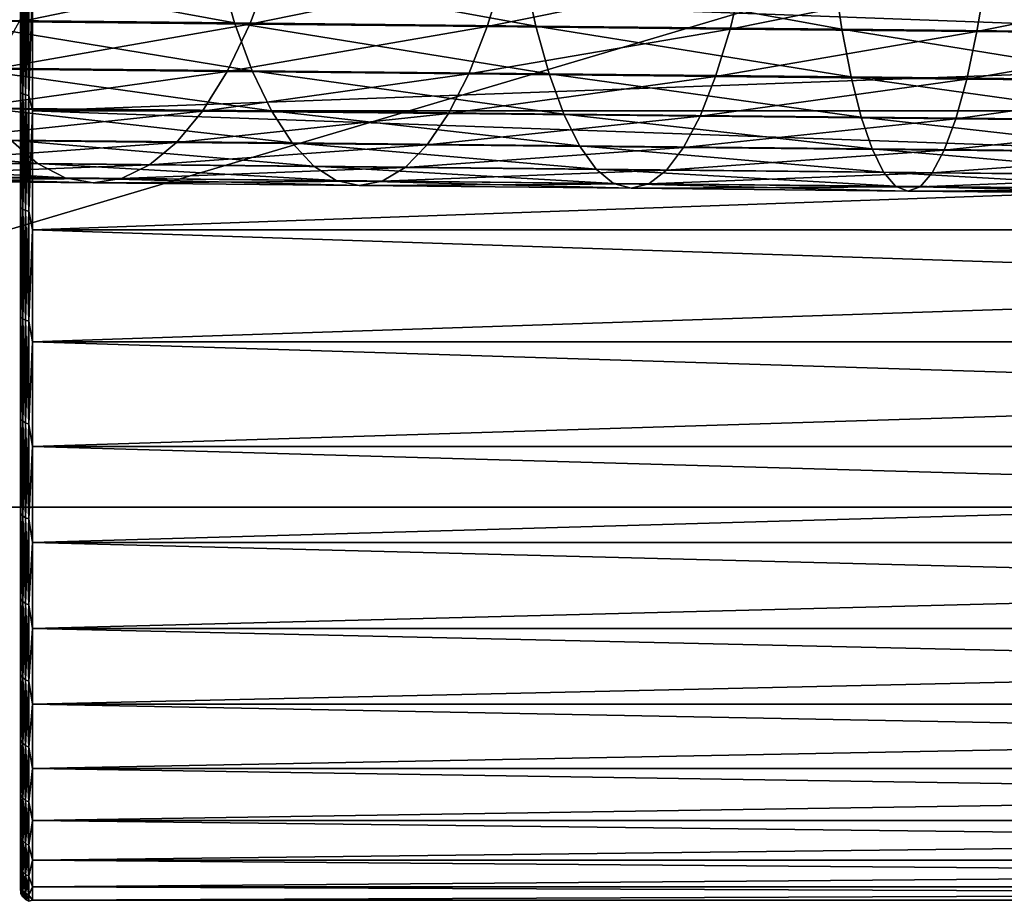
# Model space of a CAD drawing. Header units: metres. Extents: x -22 to 237, y -22 to 22.
# Tile 16 of 80: x 36 to 52, y -21 to -7. Entities that reach past the tile are written whole.
import ezdxf

# ---------------------------------------------------------------- set-up
doc = ezdxf.new("R2010")
doc.units = ezdxf.units.M
doc.layers.add('solid_KKK', color=7, linetype='CONTINUOUS')

msp = doc.modelspace()

# ---------------------------------------------------------------- linework, layer by layer
at = {"layer": 'solid_KKK'}
for points in [[(120.987495, -15, 265.399994), (120.987495, 15, 265.399994), (19.974985, 15, 265.399994)], [(120.987495, -15, 265.399994), (19.974985, 15, 265.399994), (19.974985, -15, 265.399994)], [(19.974985, -15, 250.300003), (19.974985, 15, 250.300003), (120.987495, 15, 250.300003)], [(19.974985, -15, 250.300003), (120.987495, 15, 250.300003), (120.987495, -15, 250.300003)], [(35.924728, -6.118656, 617.546265), (35.528294, -7.011661, 618.356384), (31.856308, -6.973709, 616.437317)], [(39.076649, -7.030714, 634.687256), (38.818638, -6.128703, 635.542053), (33.912357, -6.078143, 633.813354)], [(34.230656, -6.980775, 632.979797), (39.076649, -7.030714, 634.687256), (33.912357, -6.078143, 633.813354)], [(35.924728, -6.118656, 617.546265), (39.665462, -6.157259, 619.172852), (35.528294, -7.011661, 618.356384)], [(39.665462, -6.157259, 619.172852), (39.327812, -7.050872, 620.008545), (35.528294, -7.011661, 618.356384)], [(44.032104, -7.081711, 636.044678), (43.835739, -6.180335, 636.916382), (38.818638, -6.128703, 635.542053)], [(39.076649, -7.030714, 634.687256), (44.032104, -7.081711, 636.044678), (38.818638, -6.128703, 635.542053)], [(39.665462, -6.157259, 619.172852), (43.512699, -6.196906, 620.528442), (39.327812, -7.050872, 620.008545)], [(35.559788, -8.174809, 171.735733), (35.559788, -6.201004, 172.441971), (35.549999, -6.367672, 172.325912)], [(35.559788, -6.201004, 131.558029), (35.559788, -8.174809, 132.264267), (35.549999, -6.367647, 131.674088)], [(35.588234, -6.217204, 172.495377), (35.559788, -6.201004, 172.441971), (35.559788, -8.174809, 171.735733)], [(35.588234, -8.196164, 132.212708), (35.559788, -8.174809, 132.264267), (35.559788, -6.201004, 131.558029)], [(35.588234, -6.217204, 131.504623), (35.588234, -8.196164, 132.212708), (35.559788, -6.201004, 131.558029)], [(35.588234, -8.196164, 171.787292), (35.588234, -6.217204, 172.495377), (35.559788, -8.174809, 171.735733)], [(35.632545, -6.230054, 172.537735), (35.588234, -6.217204, 172.495377), (35.588234, -8.196164, 171.787292)], [(35.632545, -8.213105, 132.171814), (35.588234, -8.196164, 132.212708), (35.588234, -6.217204, 131.504623)], [(35.632545, -6.230054, 131.462265), (35.632545, -8.213105, 132.171814), (35.588234, -6.217204, 131.504623)], [(35.632545, -8.213105, 171.828186), (35.632545, -6.230054, 172.537735), (35.588234, -8.196164, 171.787292)], [(35.688377, -6.238296, 172.564911), (35.632545, -6.230054, 172.537735), (35.632545, -8.213105, 171.828186)], [(35.688377, -8.22397, 132.145584), (35.632545, -8.213105, 132.171814), (35.632545, -6.230054, 131.462265)], [(35.688377, -6.238296, 131.435089), (35.688377, -8.22397, 132.145584), (35.632545, -6.230054, 131.462265)], [(35.688377, -8.22397, 171.854416), (35.688377, -6.238296, 172.564911), (35.632545, -8.213105, 171.828186)], [(35.688377, -6.238296, 131.435089), (35.75, -6.436306, 131.486008), (35.688377, -8.22397, 132.145584)], [(35.688377, -8.22397, 171.854416), (35.75, -6.436306, 172.513992), (35.688377, -6.238296, 172.564911)], [(43.512699, -6.196906, 620.528442), (43.235512, -7.091141, 621.385437), (39.327812, -7.050872, 620.008545)], [(43.512699, -6.196906, 620.528442), (47.446838, -6.237393, 621.606079), (43.235512, -7.091141, 621.385437)], [(47.446838, -6.237393, 621.606079), (47.23148, -7.132264, 622.47998), (43.235512, -7.091141, 621.385437)], [(49.071766, -7.133507, 637.045105), (48.938095, -6.232775, 637.92926), (43.835739, -6.180335, 636.916382)], [(44.032104, -7.081711, 636.044678), (49.071766, -7.133507, 637.045105), (43.835739, -6.180335, 636.916382)], [(47.446838, -6.237393, 621.606079), (51.447826, -6.278513, 622.40033), (47.23148, -7.132264, 622.47998)], [(51.447826, -6.278513, 622.40033), (51.295345, -7.174031, 623.286743), (47.23148, -7.132264, 622.47998)], [(54.169952, -7.185838, 637.683411), (54.099705, -6.285757, 638.5755), (48.938095, -6.232775, 637.92926)], [(49.071766, -7.133507, 637.045105), (54.169952, -7.185838, 637.683411), (48.938095, -6.232775, 637.92926)], [(51.447826, -6.278513, 622.40033), (55.495277, -6.320059, 622.907104), (51.295345, -7.174031, 623.286743)], [(55.495277, -6.320059, 622.907104), (55.406406, -7.216229, 623.801453), (51.295345, -7.174031, 623.286743)], [(35.549999, -6.367647, 131.674088), (35.549999, -8.391466, 132.422638), (35.549999, -6.367672, 172.325912)], [(35.559788, -8.174809, 132.264267), (35.549999, -8.391466, 132.422638), (35.549999, -6.367647, 131.674088)], [(35.549999, -8.391466, 132.422638), (35.549999, -8.391486, 171.577362), (35.549999, -6.367672, 172.325912)], [(35.559788, -8.174809, 171.735733), (35.549999, -6.367672, 172.325912), (35.549999, -8.391486, 171.577362)], [(35.688377, -8.22397, 132.145584), (35.75, -6.436306, 131.486008), (35.75, -8.47865, 132.242401)], [(35.688377, -8.22397, 171.854416), (35.75, -8.47865, 171.757599), (35.75, -6.436306, 172.513992)], [(91.050003, -8.478656, 132.242416), (35.75, -8.47865, 132.242401), (35.75, -6.436306, 131.486008)], [(91.050003, -6.436311, 131.486008), (91.050003, -8.478656, 132.242416), (35.75, -6.436306, 131.486008)], [(91.050003, -6.436311, 172.513992), (35.75, -6.436306, 172.513992), (35.75, -8.47865, 171.757599)], [(91.050003, -8.478656, 171.757584), (91.050003, -6.436311, 172.513992), (35.75, -8.47865, 171.757599)], [(39.366272, -7.818411, 633.735107), (39.076649, -7.030714, 634.687256), (34.230656, -6.980775, 632.979797)], [(34.587429, -7.769165, 632.05127), (39.366272, -7.818411, 633.735107), (34.230656, -6.980775, 632.979797)], [(35.528294, -7.011661, 618.356384), (39.327812, -7.050872, 620.008545), (35.089199, -7.78933, 619.25824)], [(39.327812, -7.050872, 620.008545), (38.954163, -7.829216, 620.938843), (35.089199, -7.78933, 619.25824)], [(39.327812, -7.050872, 620.008545), (43.235512, -7.091141, 621.385437), (38.954163, -7.829216, 620.938843)], [(43.235512, -7.091141, 621.385437), (42.929169, -7.870179, 622.339417), (38.954163, -7.829216, 620.938843)], [(44.253056, -7.868702, 635.07373), (44.032104, -7.081711, 636.044678), (39.076649, -7.030714, 634.687256)], [(39.366272, -7.818411, 633.735107), (44.253056, -7.868702, 635.07373), (39.076649, -7.030714, 634.687256)], [(43.235512, -7.091141, 621.385437), (47.23148, -7.132264, 622.47998), (42.929169, -7.870179, 622.339417)], [(49.222881, -7.91978, 636.060303), (49.071766, -7.133507, 637.045105), (44.032104, -7.081711, 636.044678)], [(44.253056, -7.868702, 635.07373), (49.222881, -7.91978, 636.060303), (44.032104, -7.081711, 636.044678)], [(47.23148, -7.132264, 622.47998), (46.993958, -7.91201, 623.452881), (42.929169, -7.870179, 622.339417)], [(47.23148, -7.132264, 622.47998), (51.295345, -7.174031, 623.286743), (46.993958, -7.91201, 623.452881)], [(51.295345, -7.174031, 623.286743), (51.127819, -7.954496, 624.273499), (46.993958, -7.91201, 623.452881)], [(54.25042, -7.971385, 636.689758), (54.169952, -7.185838, 637.683411), (49.071766, -7.133507, 637.045105)], [(49.222881, -7.91978, 636.060303), (54.25042, -7.971385, 636.689758), (49.071766, -7.133507, 637.045105)], [(51.295345, -7.174031, 623.286743), (55.406406, -7.216229, 623.801453), (51.127819, -7.954496, 624.273499)], [(55.406406, -7.216229, 623.801453), (55.309689, -7.997422, 624.797058), (51.127819, -7.954496, 624.273499)], [(39.68327, -8.480285, 632.699585), (39.366272, -7.818411, 633.735107), (34.587429, -7.769165, 632.05127)], [(34.977463, -8.43179, 631.041504), (39.68327, -8.480285, 632.699585), (34.587429, -7.769165, 632.05127)], [(35.089199, -7.78933, 619.25824), (38.954163, -7.829216, 620.938843), (34.613865, -8.440299, 620.238647)], [(38.954163, -7.829216, 620.938843), (38.549969, -8.48092, 621.950195), (34.613865, -8.440299, 620.238647)], [(38.954163, -7.829216, 620.938843), (42.929169, -7.870179, 622.339417), (38.549969, -8.48092, 621.950195)], [(42.929169, -7.870179, 622.339417), (42.598141, -8.522636, 623.376526), (38.549969, -8.48092, 621.950195)], [(44.495365, -8.529806, 634.017761), (44.253056, -7.868702, 635.07373), (39.366272, -7.818411, 633.735107)], [(39.68327, -8.480285, 632.699585), (44.495365, -8.529806, 634.017761), (39.366272, -7.818411, 633.735107)], [(42.929169, -7.870179, 622.339417), (46.993958, -7.91201, 623.452881), (42.598141, -8.522636, 623.376526)], [(46.993958, -7.91201, 623.452881), (46.737751, -8.565238, 624.510498), (42.598141, -8.522636, 623.376526)], [(49.389233, -8.580104, 634.989197), (49.222881, -7.91978, 636.060303), (44.253056, -7.868702, 635.07373)], [(44.495365, -8.529806, 634.017761), (49.389233, -8.580104, 634.989197), (44.253056, -7.868702, 635.07373)], [(46.993958, -7.91201, 623.452881), (51.127819, -7.954496, 624.273499), (46.737751, -8.565238, 624.510498)], [(54.339935, -8.63092, 635.60907), (54.25042, -7.971385, 636.689758), (49.222881, -7.91978, 636.060303)], [(49.389233, -8.580104, 634.989197), (54.339935, -8.63092, 635.60907), (49.222881, -7.91978, 636.060303)], [(51.127819, -7.954496, 624.273499), (50.947701, -8.608506, 625.346191), (46.737751, -8.565238, 624.510498)], [(51.127819, -7.954496, 624.273499), (55.309689, -7.997422, 624.797058), (50.947701, -8.608506, 625.346191)], [(55.309689, -7.997422, 624.797058), (55.206543, -8.652222, 625.879456), (50.947701, -8.608506, 625.346191)], [(35.559788, -10.069884, 170.839432), (35.559788, -8.174809, 171.735733), (35.549999, -8.391486, 171.577362)], [(35.559788, -8.174809, 132.264267), (35.559788, -10.069884, 133.160568), (35.549999, -8.391466, 132.422638)], [(35.588234, -8.196164, 171.787292), (35.559788, -8.174809, 171.735733), (35.559788, -10.069884, 170.839432)], [(35.588234, -10.09619, 133.111359), (35.559788, -10.069884, 133.160568), (35.559788, -8.174809, 132.264267)], [(35.588234, -8.196164, 132.212708), (35.588234, -10.09619, 133.111359), (35.559788, -8.174809, 132.264267)], [(35.588234, -10.09619, 170.888641), (35.588234, -8.196164, 171.787292), (35.559788, -10.069884, 170.839432)], [(35.632545, -8.213105, 171.828186), (35.588234, -8.196164, 171.787292), (35.588234, -10.09619, 170.888641)], [(35.632545, -10.117059, 133.072311), (35.588234, -10.09619, 133.111359), (35.588234, -8.196164, 132.212708)], [(35.632545, -8.213105, 132.171814), (35.632545, -10.117059, 133.072311), (35.588234, -8.196164, 132.212708)], [(35.632545, -10.117059, 170.927689), (35.632545, -8.213105, 171.828186), (35.588234, -10.09619, 170.888641)], [(35.688377, -8.22397, 171.854416), (35.632545, -8.213105, 171.828186), (35.632545, -10.117059, 170.927689)], [(35.688377, -10.130443, 133.047272), (35.632545, -10.117059, 133.072311), (35.632545, -8.213105, 132.171814)], [(35.688377, -8.22397, 132.145584), (35.688377, -10.130443, 133.047272), (35.632545, -8.213105, 132.171814)], [(35.688377, -10.130443, 170.952728), (35.688377, -8.22397, 171.854416), (35.632545, -10.117059, 170.927689)], [(35.688377, -8.22397, 132.145584), (35.75, -8.47865, 132.242401), (35.688377, -10.130443, 133.047272)], [(35.688377, -10.130443, 170.952728), (35.75, -8.47865, 171.757599), (35.688377, -8.22397, 171.854416)], [(35.549999, -8.391466, 132.422638), (35.549999, -10.329635, 133.372375), (35.549999, -8.391486, 171.577362)], [(35.559788, -10.069884, 133.160568), (35.549999, -10.329635, 133.372375), (35.549999, -8.391466, 132.422638)], [(35.549999, -10.329635, 133.372375), (35.549999, -10.329656, 170.627625), (35.549999, -8.391486, 171.577362)], [(35.559788, -10.069884, 170.839432), (35.549999, -8.391486, 171.577362), (35.549999, -10.329656, 170.627625)], [(34.613865, -8.440299, 620.238647), (38.549969, -8.48092, 621.950195), (34.109238, -8.955058, 621.283264)], [(38.549969, -8.48092, 621.950195), (38.12114, -8.99646, 623.027771), (34.109238, -8.955058, 621.283264)], [(40.02301, -9.006663, 631.595764), (39.68327, -8.480285, 632.699585), (34.977463, -8.43179, 631.041504)], [(35.395058, -8.958971, 629.965088), (40.02301, -9.006663, 631.595764), (34.977463, -8.43179, 631.041504)], [(35.688377, -10.130443, 133.047272), (35.75, -8.47865, 132.242401), (35.75, -10.433991, 133.201553)], [(35.688377, -10.130443, 170.952728), (35.75, -10.433991, 170.798447), (35.75, -8.47865, 171.757599)], [(91.050003, -10.433998, 133.201553), (35.75, -10.433991, 133.201553), (35.75, -8.47865, 132.242401)], [(91.050003, -8.478656, 132.242416), (91.050003, -10.433998, 133.201553), (35.75, -8.47865, 132.242401)], [(91.050003, -8.478656, 171.757584), (35.75, -8.47865, 171.757599), (35.75, -10.433991, 170.798447)], [(91.050003, -10.433998, 170.798447), (91.050003, -8.478656, 171.757584), (35.75, -10.433991, 170.798447)], [(38.549969, -8.48092, 621.950195), (42.598141, -8.522636, 623.376526), (38.12114, -8.99646, 623.027771)], [(42.598141, -8.522636, 623.376526), (42.247269, -9.03898, 624.481628), (38.12114, -8.99646, 623.027771)], [(44.755493, -9.055366, 632.89209), (44.495365, -8.529806, 634.017761), (39.68327, -8.480285, 632.699585)], [(40.02301, -9.006663, 631.595764), (44.755493, -9.055366, 632.89209), (39.68327, -8.480285, 632.699585)], [(42.598141, -8.522636, 623.376526), (46.737751, -8.565238, 624.510498), (42.247269, -9.03898, 624.481628)], [(46.737751, -8.565238, 624.510498), (46.466595, -9.082402, 625.63739), (42.247269, -9.03898, 624.481628)], [(49.568394, -9.104831, 633.847534), (49.389233, -8.580104, 634.989197), (44.495365, -8.529806, 634.017761)], [(44.755493, -9.055366, 632.89209), (49.568394, -9.104831, 633.847534), (44.495365, -8.529806, 634.017761)], [(46.737751, -8.565238, 624.510498), (50.947701, -8.608506, 625.346191), (46.466595, -9.082402, 625.63739)], [(54.437187, -9.154807, 634.457153), (54.339935, -8.63092, 635.60907), (49.389233, -8.580104, 634.989197)], [(49.568394, -9.104831, 633.847534), (54.437187, -9.154807, 634.457153), (49.389233, -8.580104, 634.989197)], [(50.947701, -8.608506, 625.346191), (50.757618, -9.126504, 626.489197), (46.466595, -9.082402, 625.63739)], [(50.947701, -8.608506, 625.346191), (55.206543, -8.652222, 625.879456), (50.757618, -9.126504, 626.489197)], [(55.206543, -8.652222, 625.879456), (55.098473, -9.171061, 627.032715), (50.757618, -9.126504, 626.489197)], [(35.834118, -9.343004, 628.837891), (35.395058, -8.958971, 629.965088), (30.895226, -8.912533, 628.008423)], [(31.413561, -9.297384, 626.915649), (35.834118, -9.343004, 628.837891), (30.895226, -8.912533, 628.008423)], [(34.109238, -8.955058, 621.283264), (38.12114, -8.99646, 623.027771), (33.582687, -9.326084, 622.376892)], [(38.12114, -8.99646, 623.027771), (37.673939, -9.368305, 624.155884), (33.582687, -9.326084, 622.376892)], [(40.380531, -9.389855, 630.439819), (40.02301, -9.006663, 631.595764), (35.395058, -8.958971, 629.965088)], [(35.834118, -9.343004, 628.837891), (40.380531, -9.389855, 630.439819), (35.395058, -8.958971, 629.965088)], [(38.12114, -8.99646, 623.027771), (42.247269, -9.03898, 624.481628), (37.673939, -9.368305, 624.155884)], [(42.247269, -9.03898, 624.481628), (41.881676, -9.411667, 625.638489), (37.673939, -9.368305, 624.155884)], [(45.02964, -9.4377, 631.713318), (44.755493, -9.055366, 632.89209), (40.02301, -9.006663, 631.595764)], [(40.380531, -9.389855, 630.439819), (45.02964, -9.4377, 631.713318), (40.02301, -9.006663, 631.595764)], [(42.247269, -9.03898, 624.481628), (46.466595, -9.082402, 625.63739), (41.881676, -9.411667, 625.638489)], [(49.757748, -9.486294, 632.651917), (49.568394, -9.104831, 633.847534), (44.755493, -9.055366, 632.89209)], [(45.02964, -9.4377, 631.713318), (49.757748, -9.486294, 632.651917), (44.755493, -9.055366, 632.89209)], [(46.466595, -9.082402, 625.63739), (46.184456, -9.455947, 626.817139), (41.881676, -9.411667, 625.638489)], [(46.466595, -9.082402, 625.63739), (50.757618, -9.126504, 626.489197), (46.184456, -9.455947, 626.817139)], [(50.757618, -9.126504, 626.489197), (50.560349, -9.500921, 627.685791), (46.184456, -9.455947, 626.817139)], [(54.540764, -9.53539, 633.250732), (54.437187, -9.154807, 634.457153), (49.568394, -9.104831, 633.847534)], [(49.757748, -9.486294, 632.651917), (54.540764, -9.53539, 633.250732), (49.568394, -9.104831, 633.847534)], [(50.757618, -9.126504, 626.489197), (55.098473, -9.171061, 627.032715), (50.560349, -9.500921, 627.685791)], [(55.098473, -9.171061, 627.032715), (54.987061, -9.546359, 628.240051), (50.560349, -9.500921, 627.685791)], [(36.288219, -9.578279, 627.67627), (35.834118, -9.343004, 628.837891), (31.413561, -9.297384, 626.915649)], [(31.949364, -9.533502, 625.789551), (36.288219, -9.578279, 627.67627), (31.413561, -9.297384, 626.915649)], [(33.582687, -9.326084, 622.376892), (37.673939, -9.368305, 624.155884), (33.041908, -9.547957, 623.503479)], [(37.673939, -9.368305, 624.155884), (37.214901, -9.591022, 625.318054), (33.041908, -9.547957, 623.503479)], [(40.75061, -9.624264, 629.248596), (40.380531, -9.389855, 630.439819), (35.834118, -9.343004, 628.837891)], [(36.288219, -9.578279, 627.67627), (40.75061, -9.624264, 629.248596), (35.834118, -9.343004, 628.837891)], [(37.673939, -9.368305, 624.155884), (41.881676, -9.411667, 625.638489), (37.214901, -9.591022, 625.318054)], [(45.313797, -9.671225, 630.498535), (45.02964, -9.4377, 631.713318), (40.380531, -9.389855, 630.439819)], [(40.75061, -9.624264, 629.248596), (45.313797, -9.671225, 630.498535), (40.380531, -9.389855, 630.439819)], [(36.750736, -9.661355, 626.497253), (36.288219, -9.578279, 627.67627), (31.949364, -9.533502, 625.789551)], [(32.494801, -9.617435, 624.646606), (36.750736, -9.661355, 626.497253), (31.949364, -9.533502, 625.789551)], [(33.041908, -9.547957, 623.503479), (37.214901, -9.591022, 625.318054), (32.494801, -9.617435, 624.646606)], [(41.881676, -9.411667, 625.638489), (41.506706, -9.63525, 626.830261), (37.214901, -9.591022, 625.318054)], [(41.881676, -9.411667, 625.638489), (46.184456, -9.455947, 626.817139), (41.506706, -9.63525, 626.830261)], [(46.184456, -9.455947, 626.817139), (45.895454, -9.680415, 628.032471), (41.506706, -9.63525, 626.830261)], [(49.954521, -9.71892, 631.4198), (49.757748, -9.486294, 632.651917), (45.02964, -9.4377, 631.713318)], [(45.313797, -9.671225, 630.498535), (49.954521, -9.71892, 631.4198), (45.02964, -9.4377, 631.713318)], [(46.184456, -9.455947, 626.817139), (50.560349, -9.500921, 627.685791), (45.895454, -9.680415, 628.032471)], [(50.560349, -9.500921, 627.685791), (50.358776, -9.726287, 628.918457), (45.895454, -9.680415, 628.032471)], [(54.649139, -9.767108, 632.007568), (54.540764, -9.53539, 633.250732), (49.757748, -9.486294, 632.651917)], [(49.954521, -9.71892, 631.4198), (54.649139, -9.767108, 632.007568), (49.757748, -9.486294, 632.651917)], [(50.560349, -9.500921, 627.685791), (54.987061, -9.546359, 628.240051), (50.358776, -9.726287, 628.918457)], [(54.987061, -9.546359, 628.240051), (54.873932, -9.772634, 629.483765), (50.358776, -9.726287, 628.918457)], [(37.214901, -9.591022, 625.318054), (36.750736, -9.661355, 626.497253), (32.494801, -9.617435, 624.646606)], [(41.127842, -9.706462, 628.039551), (40.75061, -9.624264, 629.248596), (36.288219, -9.578279, 627.67627)], [(36.750736, -9.661355, 626.497253), (41.127842, -9.706462, 628.039551), (36.288219, -9.578279, 627.67627)], [(37.214901, -9.591022, 625.318054), (41.506706, -9.63525, 626.830261), (36.750736, -9.661355, 626.497253)], [(41.506706, -9.63525, 626.830261), (41.127842, -9.706462, 628.039551), (36.750736, -9.661355, 626.497253)], [(45.603813, -9.752525, 629.265625), (45.313797, -9.671225, 630.498535), (40.75061, -9.624264, 629.248596)], [(41.127842, -9.706462, 628.039551), (45.603813, -9.752525, 629.265625), (40.75061, -9.624264, 629.248596)], [(41.506706, -9.63525, 626.830261), (45.895454, -9.680415, 628.032471), (41.127842, -9.706462, 628.039551)], [(45.895454, -9.680415, 628.032471), (45.603813, -9.752525, 629.265625), (41.127842, -9.706462, 628.039551)], [(50.155846, -9.799309, 630.16925), (49.954521, -9.71892, 631.4198), (45.313797, -9.671225, 630.498535)], [(45.603813, -9.752525, 629.265625), (50.155846, -9.799309, 630.16925), (45.313797, -9.671225, 630.498535)], [(45.895454, -9.680415, 628.032471), (50.358776, -9.726287, 628.918457), (45.603813, -9.752525, 629.265625)], [(54.760742, -9.846577, 630.745789), (54.649139, -9.767108, 632.007568), (49.954521, -9.71892, 631.4198)], [(50.155846, -9.799309, 630.16925), (54.760742, -9.846577, 630.745789), (49.954521, -9.71892, 631.4198)], [(50.358776, -9.726287, 628.918457), (50.155846, -9.799309, 630.16925), (45.603813, -9.752525, 629.265625)], [(50.358776, -9.726287, 628.918457), (54.873932, -9.772634, 629.483765), (50.155846, -9.799309, 630.16925)], [(54.873932, -9.772634, 629.483765), (54.760742, -9.846577, 630.745789), (50.155846, -9.799309, 630.16925)], [(35.559788, -11.867982, 169.761688), (35.559788, -10.069884, 170.839432), (35.549999, -10.329656, 170.627625)], [(35.559788, -10.069884, 133.160568), (35.559788, -11.867982, 134.238312), (35.549999, -10.329635, 133.372375)], [(35.588234, -10.09619, 170.888641), (35.559788, -10.069884, 170.839432), (35.559788, -11.867982, 169.761688)], [(35.588234, -11.898986, 134.19191), (35.559788, -11.867982, 134.238312), (35.559788, -10.069884, 133.160568)], [(35.588234, -10.09619, 133.111359), (35.588234, -11.898986, 134.19191), (35.559788, -10.069884, 133.160568)], [(35.588234, -11.898986, 169.80809), (35.588234, -10.09619, 170.888641), (35.559788, -11.867982, 169.761688)], [(35.632545, -10.117059, 170.927689), (35.588234, -10.09619, 170.888641), (35.588234, -11.898986, 169.80809)], [(35.632545, -11.92358, 134.155106), (35.588234, -11.898986, 134.19191), (35.588234, -10.09619, 133.111359)], [(35.632545, -10.117059, 133.072311), (35.632545, -11.92358, 134.155106), (35.588234, -10.09619, 133.111359)], [(35.632545, -11.92358, 169.844894), (35.632545, -10.117059, 170.927689), (35.588234, -11.898986, 169.80809)], [(35.688377, -10.130443, 170.952728), (35.632545, -10.117059, 170.927689), (35.632545, -11.92358, 169.844894)], [(35.688377, -11.939354, 134.1315), (35.632545, -11.92358, 134.155106), (35.632545, -10.117059, 133.072311)], [(35.688377, -10.130443, 133.047272), (35.688377, -11.939354, 134.1315), (35.632545, -10.117059, 133.072311)], [(35.688377, -11.939354, 169.8685), (35.688377, -10.130443, 170.952728), (35.632545, -11.92358, 169.844894)], [(35.688377, -10.130443, 133.047272), (35.75, -10.433991, 133.201553), (35.688377, -11.939354, 134.1315)], [(35.688377, -11.939354, 169.8685), (35.75, -10.433991, 170.798447), (35.688377, -10.130443, 170.952728)], [(35.549999, -10.329635, 133.372375), (35.549999, -12.161991, 134.51355), (35.549999, -10.329656, 170.627625)], [(35.559788, -11.867982, 134.238312), (35.549999, -12.161991, 134.51355), (35.549999, -10.329635, 133.372375)], [(35.549999, -12.161991, 134.51355), (35.549999, -12.162013, 169.486435), (35.549999, -10.329656, 170.627625)], [(35.559788, -11.867982, 169.761688), (35.549999, -10.329656, 170.627625), (35.549999, -12.162013, 169.486435)], [(35.688377, -11.939354, 134.1315), (35.75, -10.433991, 133.201553), (35.75, -12.282267, 134.353592)], [(35.688377, -11.939354, 169.8685), (35.75, -12.282267, 169.646408), (35.75, -10.433991, 170.798447)], [(91.050003, -12.282272, 134.353592), (35.75, -12.282267, 134.353592), (35.75, -10.433991, 133.201553)], [(91.050003, -10.433998, 133.201553), (91.050003, -12.282272, 134.353592), (35.75, -10.433991, 133.201553)], [(91.050003, -10.433998, 170.798447), (35.75, -10.433991, 170.798447), (35.75, -12.282267, 169.646408)], [(91.050003, -12.282272, 169.646408), (91.050003, -10.433998, 170.798447), (35.75, -12.282267, 169.646408)], [(35.559788, -13.551785, 168.512894), (35.559788, -11.867982, 169.761688), (35.549999, -12.162013, 169.486435)], [(35.559788, -11.867982, 134.238312), (35.559788, -13.551785, 135.487106), (35.549999, -12.161991, 134.51355)], [(35.588234, -11.898986, 169.80809), (35.559788, -11.867982, 169.761688), (35.559788, -13.551785, 168.512894)], [(35.588234, -13.587187, 135.44397), (35.559788, -13.551785, 135.487106), (35.559788, -11.867982, 134.238312)], [(35.588234, -11.898986, 134.19191), (35.588234, -13.587187, 135.44397), (35.559788, -11.867982, 134.238312)], [(35.588234, -13.587187, 168.55603), (35.588234, -11.898986, 169.80809), (35.559788, -13.551785, 168.512894)], [(35.632545, -11.92358, 169.844894), (35.588234, -11.898986, 169.80809), (35.588234, -13.587187, 168.55603)], [(35.632545, -13.615271, 135.409744), (35.588234, -13.587187, 135.44397), (35.588234, -11.898986, 134.19191)], [(35.632545, -11.92358, 134.155106), (35.632545, -13.615271, 135.409744), (35.588234, -11.898986, 134.19191)], [(35.632545, -13.615271, 168.590256), (35.632545, -11.92358, 169.844894), (35.588234, -13.587187, 168.55603)], [(35.688377, -11.939354, 169.8685), (35.632545, -11.92358, 169.844894), (35.632545, -13.615271, 168.590256)], [(35.688377, -13.633283, 135.387802), (35.632545, -13.615271, 135.409744), (35.632545, -11.92358, 134.155106)], [(35.688377, -11.939354, 134.1315), (35.688377, -13.633283, 135.387802), (35.632545, -11.92358, 134.155106)], [(35.688377, -13.633283, 168.612198), (35.688377, -11.939354, 169.8685), (35.632545, -13.615271, 168.590256)], [(35.688377, -11.939354, 134.1315), (35.75, -12.282267, 134.353592), (35.688377, -13.633283, 135.387802)], [(35.688377, -13.633283, 168.612198), (35.75, -12.282267, 169.646408), (35.688377, -11.939354, 169.8685)], [(35.549999, -12.161991, 134.51355), (35.549999, -13.869153, 135.834091), (35.549999, -12.162013, 169.486435)], [(35.559788, -13.551785, 135.487106), (35.549999, -13.869153, 135.834091), (35.549999, -12.161991, 134.51355)], [(35.549999, -13.869153, 135.834091), (35.549999, -13.869171, 168.165894), (35.549999, -12.162013, 169.486435)], [(35.559788, -13.551785, 168.512894), (35.549999, -12.162013, 169.486435), (35.549999, -13.869171, 168.165894)], [(35.688377, -13.633283, 135.387802), (35.75, -12.282267, 134.353592), (35.75, -14.004508, 135.686707)], [(35.688377, -13.633283, 168.612198), (35.75, -14.004508, 168.313293), (35.75, -12.282267, 169.646408)], [(91.050003, -14.004513, 135.686707), (35.75, -14.004508, 135.686707), (35.75, -12.282267, 134.353592)], [(91.050003, -12.282272, 134.353592), (91.050003, -14.004513, 135.686707), (35.75, -12.282267, 134.353592)], [(91.050003, -12.282272, 169.646408), (35.75, -12.282267, 169.646408), (35.75, -14.004508, 168.313293)], [(91.050003, -14.004513, 168.313293), (91.050003, -12.282272, 169.646408), (35.75, -14.004508, 168.313293)], [(35.559788, -15.105076, 167.105072), (35.559788, -13.551785, 168.512894), (35.549999, -13.869171, 168.165894)], [(35.559788, -13.551785, 135.487106), (35.559788, -15.105076, 136.894928), (35.549999, -13.869153, 135.834091)], [(35.588234, -13.587187, 168.55603), (35.559788, -13.551785, 168.512894), (35.559788, -15.105076, 167.105072)], [(35.588234, -15.144536, 136.855469), (35.559788, -15.105076, 136.894928), (35.559788, -13.551785, 135.487106)], [(35.588234, -13.587187, 135.44397), (35.588234, -15.144536, 136.855469), (35.559788, -13.551785, 135.487106)], [(35.588234, -15.144536, 167.144531), (35.588234, -13.587187, 168.55603), (35.559788, -15.105076, 167.105072)], [(35.632545, -13.615271, 168.590256), (35.588234, -13.587187, 168.55603), (35.588234, -15.144536, 167.144531)], [(35.632545, -15.175838, 136.824158), (35.588234, -15.144536, 136.855469), (35.588234, -13.587187, 135.44397)], [(35.632545, -13.615271, 135.409744), (35.632545, -15.175838, 136.824158), (35.588234, -13.587187, 135.44397)], [(35.632545, -15.175838, 167.175842), (35.632545, -13.615271, 168.590256), (35.588234, -15.144536, 167.144531)], [(35.688377, -13.633283, 168.612198), (35.632545, -13.615271, 168.590256), (35.632545, -15.175838, 167.175842)], [(35.688377, -15.195915, 136.804077), (35.632545, -15.175838, 136.824158), (35.632545, -13.615271, 135.409744)], [(35.688377, -13.633283, 135.387802), (35.688377, -15.195915, 136.804077), (35.632545, -13.615271, 135.409744)], [(35.688377, -15.195915, 167.195923), (35.688377, -13.633283, 168.612198), (35.632545, -15.175838, 167.175842)], [(35.688377, -13.633283, 135.387802), (35.75, -14.004508, 135.686707), (35.688377, -15.195915, 136.804077)], [(35.688377, -15.195915, 167.195923), (35.75, -14.004508, 168.313293), (35.688377, -13.633283, 168.612198)], [(35.549999, -13.869153, 135.834091), (35.549999, -15.433979, 137.320694), (35.549999, -13.869171, 168.165894)], [(35.559788, -15.105076, 136.894928), (35.549999, -15.433979, 137.320694), (35.549999, -13.869153, 135.834091)], [(35.549999, -15.433979, 137.320694), (35.549999, -15.433996, 166.679291), (35.549999, -13.869171, 168.165894)], [(35.559788, -15.105076, 167.105072), (35.549999, -13.869171, 168.165894), (35.549999, -15.433996, 166.679291)], [(35.688377, -15.195915, 136.804077), (35.75, -14.004508, 135.686707), (35.75, -15.583044, 137.18721)], [(35.688377, -15.195915, 167.195923), (35.75, -15.583044, 166.81279), (35.75, -14.004508, 168.313293)], [(91.050003, -15.583048, 137.18721), (35.75, -15.583044, 137.18721), (35.75, -14.004508, 135.686707)], [(91.050003, -14.004513, 135.686707), (91.050003, -15.583048, 137.18721), (35.75, -14.004508, 135.686707)], [(91.050003, -14.004513, 168.313293), (35.75, -14.004508, 168.313293), (35.75, -15.583044, 166.81279)], [(91.050003, -15.583048, 166.81279), (91.050003, -14.004513, 168.313293), (35.75, -15.583044, 166.81279)], [(120.987495, -15, 250.300003), (120.987495, -15, 265.399994), (19.974985, -15, 265.399994)], [(19.974985, -15, 250.300003), (120.987495, -15, 250.300003), (19.974985, -15, 265.399994)], [(35.559788, -16.512897, 165.551788), (35.559788, -15.105076, 167.105072), (35.549999, -15.433996, 166.679291)], [(35.559788, -15.105076, 136.894928), (35.559788, -16.512897, 138.448212), (35.549999, -15.433979, 137.320694)], [(35.588234, -15.144536, 167.144531), (35.559788, -15.105076, 167.105072), (35.559788, -16.512897, 165.551788)], [(35.588234, -16.556034, 138.412811), (35.559788, -16.512897, 138.448212), (35.559788, -15.105076, 136.894928)], [(35.588234, -15.144536, 136.855469), (35.588234, -16.556034, 138.412811), (35.559788, -15.105076, 136.894928)], [(35.588234, -16.556034, 165.587189), (35.588234, -15.144536, 167.144531), (35.559788, -16.512897, 165.551788)], [(35.632545, -15.175838, 167.175842), (35.588234, -15.144536, 167.144531), (35.588234, -16.556034, 165.587189)], [(35.632545, -16.590256, 138.384735), (35.588234, -16.556034, 138.412811), (35.588234, -15.144536, 136.855469)], [(35.632545, -15.175838, 136.824158), (35.632545, -16.590256, 138.384735), (35.588234, -15.144536, 136.855469)], [(35.632545, -16.590256, 165.615265), (35.632545, -15.175838, 167.175842), (35.588234, -16.556034, 165.587189)], [(35.688377, -15.195915, 167.195923), (35.632545, -15.175838, 167.175842), (35.632545, -16.590256, 165.615265)], [(35.688377, -16.612204, 138.366714), (35.632545, -16.590256, 138.384735), (35.632545, -15.175838, 136.824158)], [(35.688377, -15.195915, 136.804077), (35.688377, -16.612204, 138.366714), (35.632545, -15.175838, 136.824158)], [(35.688377, -16.612204, 165.633286), (35.688377, -15.195915, 167.195923), (35.632545, -16.590256, 165.615265)], [(35.688377, -15.195915, 136.804077), (35.75, -15.583044, 137.18721), (35.688377, -16.612204, 138.366714)], [(35.688377, -16.612204, 165.633286), (35.75, -15.583044, 166.81279), (35.688377, -15.195915, 167.195923)], [(35.549999, -15.433979, 137.320694), (35.549999, -16.840418, 138.95813), (35.549999, -15.433996, 166.679291)], [(35.559788, -16.512897, 138.448212), (35.549999, -16.840418, 138.95813), (35.549999, -15.433979, 137.320694)], [(35.549999, -16.840418, 138.95813), (35.549999, -16.840433, 165.041855), (35.549999, -15.433996, 166.679291)], [(35.559788, -16.512897, 165.551788), (35.549999, -15.433996, 166.679291), (35.549999, -16.840433, 165.041855)], [(35.688377, -16.612204, 138.366714), (35.75, -15.583044, 137.18721), (35.75, -17.001678, 138.839722)], [(35.688377, -16.612204, 165.633286), (35.75, -17.001678, 165.160278), (35.75, -15.583044, 166.81279)], [(91.050003, -17.00168, 138.839722), (35.75, -17.001678, 138.839722), (35.75, -15.583044, 137.18721)], [(91.050003, -15.583048, 137.18721), (91.050003, -17.00168, 138.839722), (35.75, -15.583044, 137.18721)], [(91.050003, -15.583048, 166.81279), (35.75, -15.583044, 166.81279), (35.75, -17.001678, 165.160278)], [(91.050003, -17.00168, 165.160278), (91.050003, -15.583048, 166.81279), (35.75, -17.001678, 165.160278)], [(35.559788, -17.76169, 163.867981), (35.559788, -16.512897, 165.551788), (35.549999, -16.840433, 165.041855)], [(35.559788, -16.512897, 138.448212), (35.559788, -17.76169, 140.132019), (35.549999, -16.840418, 138.95813)], [(35.588234, -16.556034, 165.587189), (35.559788, -16.512897, 165.551788), (35.559788, -17.76169, 163.867981)], [(35.588234, -17.80809, 140.101013), (35.559788, -17.76169, 140.132019), (35.559788, -16.512897, 138.448212)], [(35.588234, -16.556034, 138.412811), (35.588234, -17.80809, 140.101013), (35.559788, -16.512897, 138.448212)], [(35.588234, -17.80809, 163.898987), (35.588234, -16.556034, 165.587189), (35.559788, -17.76169, 163.867981)], [(35.632545, -16.590256, 165.615265), (35.588234, -16.556034, 165.587189), (35.588234, -17.80809, 163.898987)], [(35.632545, -17.844898, 140.076416), (35.588234, -17.80809, 140.101013), (35.588234, -16.556034, 138.412811)], [(35.632545, -16.590256, 138.384735), (35.632545, -17.844898, 140.076416), (35.588234, -16.556034, 138.412811)], [(35.632545, -17.844898, 163.923584), (35.632545, -16.590256, 165.615265), (35.588234, -17.80809, 163.898987)], [(35.688377, -16.612204, 165.633286), (35.632545, -16.590256, 165.615265), (35.632545, -17.844898, 163.923584)], [(35.688377, -17.868505, 140.060638), (35.632545, -17.844898, 140.076416), (35.632545, -16.590256, 138.384735)], [(35.688377, -16.612204, 138.366714), (35.688377, -17.868505, 140.060638), (35.632545, -16.590256, 138.384735)], [(35.688377, -17.868505, 163.939362), (35.688377, -16.612204, 165.633286), (35.632545, -17.844898, 163.923584)], [(35.688377, -16.612204, 138.366714), (35.75, -17.001678, 138.839722), (35.688377, -17.868505, 140.060638)], [(35.688377, -17.868505, 163.939362), (35.75, -17.001678, 165.160278), (35.688377, -16.612204, 165.633286)], [(35.549999, -16.840418, 138.95813), (35.549999, -18.073868, 140.729462), (35.549999, -16.840433, 165.041855)], [(35.559788, -17.76169, 140.132019), (35.549999, -18.073868, 140.729462), (35.549999, -16.840418, 138.95813)], [(35.549999, -18.073868, 140.729462), (35.549999, -18.073881, 163.270523), (35.549999, -16.840433, 165.041855)], [(35.559788, -17.76169, 163.867981), (35.549999, -16.840433, 165.041855), (35.549999, -18.073881, 163.270523)], [(35.688377, -17.868505, 140.060638), (35.75, -17.001678, 138.839722), (35.75, -18.245852, 140.627274)], [(35.688377, -17.868505, 163.939362), (35.75, -18.245852, 163.372726), (35.75, -17.001678, 165.160278)], [(91.050003, -18.245853, 140.627274), (35.75, -18.245852, 140.627274), (35.75, -17.001678, 138.839722)], [(91.050003, -17.00168, 138.839722), (91.050003, -18.245853, 140.627274), (35.75, -17.001678, 138.839722)], [(91.050003, -17.00168, 165.160278), (35.75, -17.001678, 165.160278), (35.75, -18.245852, 163.372726)], [(91.050003, -18.245853, 163.372726), (91.050003, -17.00168, 165.160278), (35.75, -18.245852, 163.372726)], [(35.559788, -18.839428, 162.069885), (35.559788, -17.76169, 163.867981), (35.549999, -18.073881, 163.270523)], [(35.559788, -17.76169, 140.132019), (35.559788, -18.839428, 141.930115), (35.549999, -18.073868, 140.729462)], [(35.588234, -17.80809, 163.898987), (35.559788, -17.76169, 163.867981), (35.559788, -18.839428, 162.069885)], [(35.588234, -18.888643, 141.903809), (35.559788, -18.839428, 141.930115), (35.559788, -17.76169, 140.132019)], [(35.588234, -17.80809, 140.101013), (35.588234, -18.888643, 141.903809), (35.559788, -17.76169, 140.132019)], [(35.588234, -18.888643, 162.096191), (35.588234, -17.80809, 163.898987), (35.559788, -18.839428, 162.069885)], [(35.632545, -17.844898, 163.923584), (35.588234, -17.80809, 163.898987), (35.588234, -18.888643, 162.096191)], [(35.632545, -18.927687, 141.882935), (35.588234, -18.888643, 141.903809), (35.588234, -17.80809, 140.101013)], [(35.632545, -17.844898, 140.076416), (35.632545, -18.927687, 141.882935), (35.588234, -17.80809, 140.101013)], [(35.632545, -18.927687, 162.117065), (35.632545, -17.844898, 163.923584), (35.588234, -18.888643, 162.096191)], [(35.688377, -17.868505, 163.939362), (35.632545, -17.844898, 163.923584), (35.632545, -18.927687, 162.117065)], [(35.688377, -18.952726, 141.869553), (35.632545, -18.927687, 141.882935), (35.632545, -17.844898, 140.076416)], [(35.688377, -17.868505, 140.060638), (35.688377, -18.952726, 141.869553), (35.632545, -17.844898, 140.076416)], [(35.688377, -18.952726, 162.130447), (35.688377, -17.868505, 163.939362), (35.632545, -18.927687, 162.117065)], [(35.688377, -17.868505, 140.060638), (35.75, -18.245852, 140.627274), (35.688377, -18.952726, 141.869553)], [(35.688377, -18.952726, 162.130447), (35.75, -18.245852, 163.372726), (35.688377, -17.868505, 163.939362)], [(35.549999, -18.073868, 140.729462), (35.549999, -19.121677, 142.61644), (35.549999, -18.073881, 163.270523)], [(35.559788, -18.839428, 141.930115), (35.549999, -19.121677, 142.61644), (35.549999, -18.073868, 140.729462)], [(35.549999, -19.121677, 142.61644), (35.549999, -19.121687, 161.383545), (35.549999, -18.073881, 163.270523)], [(35.559788, -18.839428, 162.069885), (35.549999, -18.073881, 163.270523), (35.549999, -19.121687, 161.383545)], [(35.688377, -18.952726, 141.869553), (35.75, -18.245852, 140.627274), (35.75, -19.302797, 142.531525)], [(35.688377, -18.952726, 162.130447), (35.75, -19.302797, 161.468475), (35.75, -18.245852, 163.372726)], [(91.050003, -19.302799, 142.531525), (35.75, -19.302797, 142.531525), (35.75, -18.245852, 140.627274)], [(91.050003, -18.245853, 140.627274), (91.050003, -19.302799, 142.531525), (35.75, -18.245852, 140.627274)], [(91.050003, -18.245853, 163.372726), (35.75, -18.245852, 163.372726), (35.75, -19.302797, 161.468475)], [(91.050003, -19.302799, 161.468475), (91.050003, -18.245853, 163.372726), (35.75, -19.302797, 161.468475)], [(35.559788, -19.735733, 160.174805), (35.559788, -18.839428, 162.069885), (35.549999, -19.121687, 161.383545)], [(35.559788, -18.839428, 141.930115), (35.559788, -19.735733, 143.825195), (35.549999, -19.121677, 142.61644)], [(35.588234, -18.888643, 162.096191), (35.559788, -18.839428, 162.069885), (35.559788, -19.735733, 160.174805)], [(35.588234, -19.787289, 143.803833), (35.559788, -19.735733, 143.825195), (35.559788, -18.839428, 141.930115)], [(35.588234, -18.888643, 141.903809), (35.588234, -19.787289, 143.803833), (35.559788, -18.839428, 141.930115)], [(35.588234, -19.787289, 160.196167), (35.588234, -18.888643, 162.096191), (35.559788, -19.735733, 160.174805)], [(35.632545, -18.927687, 162.117065), (35.588234, -18.888643, 162.096191), (35.588234, -19.787289, 160.196167)], [(35.632545, -19.82819, 143.786896), (35.588234, -19.787289, 143.803833), (35.588234, -18.888643, 141.903809)], [(35.632545, -18.927687, 141.882935), (35.632545, -19.82819, 143.786896), (35.588234, -18.888643, 141.903809)], [(35.632545, -19.82819, 160.213104), (35.632545, -18.927687, 162.117065), (35.588234, -19.787289, 160.196167)], [(35.688377, -18.952726, 162.130447), (35.632545, -18.927687, 162.117065), (35.632545, -19.82819, 160.213104)], [(35.688377, -19.85442, 143.776031), (35.632545, -19.82819, 143.786896), (35.632545, -18.927687, 141.882935)], [(35.688377, -18.952726, 141.869553), (35.688377, -19.85442, 143.776031), (35.632545, -18.927687, 141.882935)], [(35.688377, -19.85442, 160.223969), (35.688377, -18.952726, 162.130447), (35.632545, -19.82819, 160.213104)], [(35.688377, -18.952726, 141.869553), (35.75, -19.302797, 142.531525), (35.688377, -19.85442, 143.776031)], [(35.688377, -19.85442, 160.223969), (35.75, -19.302797, 161.468475), (35.688377, -18.952726, 162.130447)], [(35.549999, -19.121677, 142.61644), (35.549999, -19.973141, 144.599762), (35.549999, -19.121687, 161.383545)], [(35.559788, -19.735733, 143.825195), (35.549999, -19.973141, 144.599762), (35.549999, -19.121677, 142.61644)], [(35.549999, -19.973141, 144.599762), (35.549999, -19.97315, 159.400208), (35.549999, -19.121687, 161.383545)], [(35.559788, -19.735733, 160.174805), (35.549999, -19.121687, 161.383545), (35.549999, -19.97315, 159.400208)], [(35.688377, -19.85442, 143.776031), (35.75, -19.302797, 142.531525), (35.75, -20.161671, 144.532944)], [(35.688377, -19.85442, 160.223969), (35.75, -20.161671, 159.467056), (35.75, -19.302797, 161.468475)], [(91.050003, -20.161673, 144.532944), (35.75, -20.161671, 144.532944), (35.75, -19.302797, 142.531525)], [(91.050003, -19.302799, 142.531525), (91.050003, -20.161673, 144.532944), (35.75, -19.302797, 142.531525)], [(91.050003, -19.302799, 161.468475), (35.75, -19.302797, 161.468475), (35.75, -20.161671, 159.467056)], [(91.050003, -20.161673, 159.467056), (91.050003, -19.302799, 161.468475), (35.75, -20.161671, 159.467056)], [(35.559788, -20.441971, 158.201004), (35.559788, -19.735733, 160.174805), (35.549999, -19.97315, 159.400208)], [(35.559788, -19.735733, 143.825195), (35.559788, -20.441971, 145.798996), (35.549999, -19.973141, 144.599762)], [(35.588234, -19.787289, 160.196167), (35.559788, -19.735733, 160.174805), (35.559788, -20.441971, 158.201004)], [(35.588234, -20.495373, 145.782791), (35.559788, -20.441971, 145.798996), (35.559788, -19.735733, 143.825195)], [(35.588234, -19.787289, 143.803833), (35.588234, -20.495373, 145.782791), (35.559788, -19.735733, 143.825195)], [(35.588234, -20.495373, 158.217209), (35.588234, -19.787289, 160.196167), (35.559788, -20.441971, 158.201004)], [(35.632545, -19.82819, 160.213104), (35.588234, -19.787289, 160.196167), (35.588234, -20.495373, 158.217209)], [(35.632545, -20.537737, 145.769943), (35.588234, -20.495373, 145.782791), (35.588234, -19.787289, 143.803833)], [(35.632545, -19.82819, 143.786896), (35.632545, -20.537737, 145.769943), (35.588234, -19.787289, 143.803833)], [(35.632545, -20.537737, 158.230057), (35.632545, -19.82819, 160.213104), (35.588234, -20.495373, 158.217209)], [(35.688377, -19.85442, 160.223969), (35.632545, -19.82819, 160.213104), (35.632545, -20.537737, 158.230057)], [(35.688377, -20.564905, 145.761703), (35.632545, -20.537737, 145.769943), (35.632545, -19.82819, 143.786896)], [(35.688377, -19.85442, 143.776031), (35.688377, -20.564905, 145.761703), (35.632545, -19.82819, 143.786896)], [(35.688377, -20.564905, 158.238297), (35.688377, -19.85442, 160.223969), (35.632545, -20.537737, 158.230057)], [(35.688377, -19.85442, 143.776031), (35.75, -20.161671, 144.532944), (35.688377, -20.564905, 145.761703)], [(35.688377, -20.564905, 158.238297), (35.75, -20.161671, 159.467056), (35.688377, -19.85442, 160.223969)], [(35.549999, -19.973141, 144.599762), (35.549999, -20.619539, 146.659164), (35.549999, -19.97315, 159.400208)], [(35.559788, -20.441971, 145.798996), (35.549999, -20.619539, 146.659164), (35.549999, -19.973141, 144.599762)], [(35.549999, -20.619539, 146.659164), (35.549999, -20.619545, 157.34082), (35.549999, -19.97315, 159.400208)], [(35.559788, -20.441971, 158.201004), (35.549999, -19.97315, 159.400208), (35.549999, -20.619545, 157.34082)], [(35.688377, -20.564905, 145.761703), (35.75, -20.161671, 144.532944), (35.75, -20.813658, 146.610977)], [(35.688377, -20.564905, 158.238297), (35.75, -20.813658, 157.389023), (35.75, -20.161671, 159.467056)], [(91.050003, -20.813658, 146.610977), (35.75, -20.813658, 146.610977), (35.75, -20.161671, 144.532944)], [(91.050003, -20.161673, 144.532944), (91.050003, -20.813658, 146.610977), (35.75, -20.161671, 144.532944)], [(91.050003, -20.161673, 159.467056), (35.75, -20.161671, 159.467056), (35.75, -20.813658, 157.389023)], [(91.050003, -20.813658, 157.389023), (91.050003, -20.161673, 159.467056), (35.75, -20.813658, 157.389023)], [(35.559788, -20.951342, 156.16748), (35.559788, -20.441971, 158.201004), (35.549999, -20.619545, 157.34082)], [(35.559788, -20.441971, 145.798996), (35.559788, -20.951342, 147.83252), (35.549999, -20.619539, 146.659164)], [(35.588234, -20.495373, 158.217209), (35.559788, -20.441971, 158.201004), (35.559788, -20.951342, 156.16748)], [(35.588234, -21.006075, 147.821625), (35.559788, -20.951342, 147.83252), (35.559788, -20.441971, 145.798996)], [(35.588234, -20.495373, 145.782791), (35.588234, -21.006075, 147.821625), (35.559788, -20.441971, 145.798996)], [(35.588234, -21.006075, 156.178375), (35.588234, -20.495373, 158.217209), (35.559788, -20.951342, 156.16748)], [(35.632545, -20.537737, 158.230057), (35.588234, -20.495373, 158.217209), (35.588234, -21.006075, 156.178375)], [(35.632545, -21.049494, 147.812988), (35.588234, -21.006075, 147.821625), (35.588234, -20.495373, 145.782791)], [(35.632545, -20.537737, 145.769943), (35.632545, -21.049494, 147.812988), (35.588234, -20.495373, 145.782791)], [(35.632545, -21.049494, 156.187012), (35.632545, -20.537737, 158.230057), (35.588234, -21.006075, 156.178375)], [(35.688377, -20.564905, 158.238297), (35.632545, -20.537737, 158.230057), (35.632545, -21.049494, 156.187012)], [(35.688377, -21.077339, 147.807449), (35.632545, -21.049494, 147.812988), (35.632545, -20.537737, 145.769943)], [(35.688377, -20.564905, 145.761703), (35.688377, -21.077339, 147.807449), (35.632545, -20.537737, 145.769943)], [(35.688377, -21.077339, 156.192551), (35.688377, -20.564905, 158.238297), (35.632545, -21.049494, 156.187012)], [(35.688377, -20.564905, 145.761703), (35.75, -20.813658, 146.610977), (35.688377, -21.077339, 147.807449)], [(35.688377, -21.077339, 156.192551), (35.75, -20.813658, 157.389023), (35.688377, -20.564905, 158.238297)], [(35.549999, -20.619539, 146.659164), (35.549999, -21.054203, 148.773483), (35.549999, -20.619545, 157.34082)], [(35.559788, -20.951342, 147.83252), (35.549999, -21.054203, 148.773483), (35.549999, -20.619539, 146.659164)], [(35.549999, -21.054203, 148.773483), (35.549999, -21.054207, 155.226501), (35.549999, -20.619545, 157.34082)], [(35.559788, -20.951342, 156.16748), (35.549999, -20.619545, 157.34082), (35.549999, -21.054207, 155.226501)], [(35.688377, -21.077339, 147.807449), (35.75, -20.813658, 146.610977), (35.75, -21.252069, 148.744308)], [(35.688377, -21.077339, 156.192551), (35.75, -21.252069, 155.255692), (35.75, -20.813658, 157.389023)], [(91.050003, -21.252069, 148.744308), (35.75, -21.252069, 148.744308), (35.75, -20.813658, 146.610977)], [(91.050003, -20.813658, 146.610977), (91.050003, -21.252069, 148.744308), (35.75, -20.813658, 146.610977)], [(91.050003, -20.813658, 157.389023), (35.75, -20.813658, 157.389023), (35.75, -21.252069, 155.255692)], [(91.050003, -21.252069, 155.255692), (91.050003, -20.813658, 157.389023), (35.75, -21.252069, 155.255692)], [(35.559788, -21.25894, 154.093826), (35.559788, -20.951342, 156.16748), (35.549999, -21.054207, 155.226501)], [(35.559788, -20.951342, 147.83252), (35.559788, -21.25894, 149.906174), (35.549999, -21.054203, 148.773483)], [(35.549999, -21.054203, 148.773483), (35.549999, -21.272638, 150.920807), (35.549999, -21.054207, 155.226501)], [(35.559788, -21.25894, 149.906174), (35.549999, -21.272638, 150.920807), (35.549999, -21.054203, 148.773483)], [(35.549999, -21.272638, 150.920807), (35.549999, -21.27264, 153.079163), (35.549999, -21.054207, 155.226501)], [(35.559788, -21.25894, 154.093826), (35.549999, -21.054207, 155.226501), (35.549999, -21.27264, 153.079163)], [(35.588234, -21.006075, 156.178375), (35.559788, -20.951342, 156.16748), (35.559788, -21.25894, 154.093826)], [(35.588234, -21.314476, 149.900711), (35.559788, -21.25894, 149.906174), (35.559788, -20.951342, 147.83252)], [(35.588234, -21.006075, 147.821625), (35.588234, -21.314476, 149.900711), (35.559788, -20.951342, 147.83252)], [(35.588234, -21.314476, 154.099289), (35.588234, -21.006075, 156.178375), (35.559788, -21.25894, 154.093826)], [(35.632545, -21.049494, 156.187012), (35.588234, -21.006075, 156.178375), (35.588234, -21.314476, 154.099289)], [(35.632545, -21.358532, 149.896362), (35.588234, -21.314476, 149.900711), (35.588234, -21.006075, 147.821625)], [(35.632545, -21.049494, 147.812988), (35.632545, -21.358532, 149.896362), (35.588234, -21.006075, 147.821625)], [(35.632545, -21.358532, 154.103638), (35.632545, -21.049494, 156.187012), (35.588234, -21.314476, 154.099289)], [(35.688377, -21.077339, 156.192551), (35.632545, -21.049494, 156.187012), (35.632545, -21.358532, 154.103638)], [(35.688377, -21.386787, 149.893585), (35.632545, -21.358532, 149.896362), (35.632545, -21.049494, 147.812988)], [(35.688377, -21.077339, 147.807449), (35.688377, -21.386787, 149.893585), (35.632545, -21.049494, 147.812988)], [(35.688377, -21.386787, 154.106415), (35.688377, -21.077339, 156.192551), (35.632545, -21.358532, 154.103638)], [(35.688377, -21.077339, 147.807449), (35.75, -21.252069, 148.744308), (35.688377, -21.386787, 149.893585)], [(35.688377, -21.386787, 154.106415), (35.75, -21.252069, 155.255692), (35.688377, -21.077339, 156.192551)], [(35.559788, -21.361803, 152), (35.559788, -21.25894, 154.093826), (35.549999, -21.27264, 153.079163)], [(35.559788, -21.25894, 149.906174), (35.559788, -21.361803, 152), (35.549999, -21.272638, 150.920807)], [(35.559788, -21.361803, 152), (35.549999, -21.27264, 153.079163), (35.549999, -21.272638, 150.920807)], [(35.588234, -21.314476, 154.099289), (35.559788, -21.25894, 154.093826), (35.559788, -21.361803, 152)], [(35.588234, -21.417608, 152), (35.559788, -21.361803, 152), (35.559788, -21.25894, 149.906174)], [(35.588234, -21.314476, 149.900711), (35.588234, -21.417608, 152), (35.559788, -21.25894, 149.906174)], [(35.588234, -21.417608, 152), (35.588234, -21.314476, 154.099289), (35.559788, -21.361803, 152)], [(35.632545, -21.358532, 154.103638), (35.588234, -21.314476, 154.099289), (35.588234, -21.417608, 152)], [(35.632545, -21.461878, 152), (35.588234, -21.417608, 152), (35.588234, -21.314476, 149.900711)], [(35.632545, -21.358532, 149.896362), (35.632545, -21.461878, 152), (35.588234, -21.314476, 149.900711)], [(35.632545, -21.461878, 152), (35.632545, -21.358532, 154.103638), (35.588234, -21.417608, 152)], [(35.688377, -21.386787, 154.106415), (35.632545, -21.358532, 154.103638), (35.632545, -21.461878, 152)], [(35.688377, -21.490269, 152), (35.632545, -21.461878, 152), (35.632545, -21.358532, 149.896362)], [(35.688377, -21.386787, 149.893585), (35.688377, -21.490269, 152), (35.632545, -21.358532, 149.896362)], [(35.688377, -21.490269, 152), (35.688377, -21.386787, 154.106415), (35.632545, -21.461878, 152)], [(35.688377, -21.386787, 149.893585), (35.75, -21.252069, 148.744308), (35.75, -21.472404, 150.911041)], [(35.688377, -21.386787, 154.106415), (35.75, -21.472404, 153.088959), (35.75, -21.252069, 155.255692)], [(35.688377, -21.386787, 149.893585), (35.75, -21.472404, 150.911041), (35.688377, -21.490269, 152)], [(35.688377, -21.490269, 152), (35.75, -21.472404, 153.088959), (35.688377, -21.386787, 154.106415)], [(91.050003, -21.472404, 150.911041), (35.75, -21.472404, 150.911041), (35.75, -21.252069, 148.744308)], [(91.050003, -21.252069, 148.744308), (91.050003, -21.472404, 150.911041), (35.75, -21.252069, 148.744308)], [(91.050003, -21.252069, 155.255692), (35.75, -21.252069, 155.255692), (35.75, -21.472404, 153.088959)], [(91.050003, -21.472404, 153.088959), (91.050003, -21.252069, 155.255692), (35.75, -21.472404, 153.088959)], [(35.688377, -21.490269, 152), (35.75, -21.472404, 150.911041), (35.75, -21.472404, 153.088959)], [(91.050003, -21.472404, 153.088959), (35.75, -21.472404, 153.088959), (35.75, -21.472404, 150.911041)], [(91.050003, -21.472404, 150.911041), (91.050003, -21.472404, 153.088959), (35.75, -21.472404, 150.911041)]]:
    msp.add_3dface(points, dxfattribs=at)

doc.saveas('drawing.dxf')
